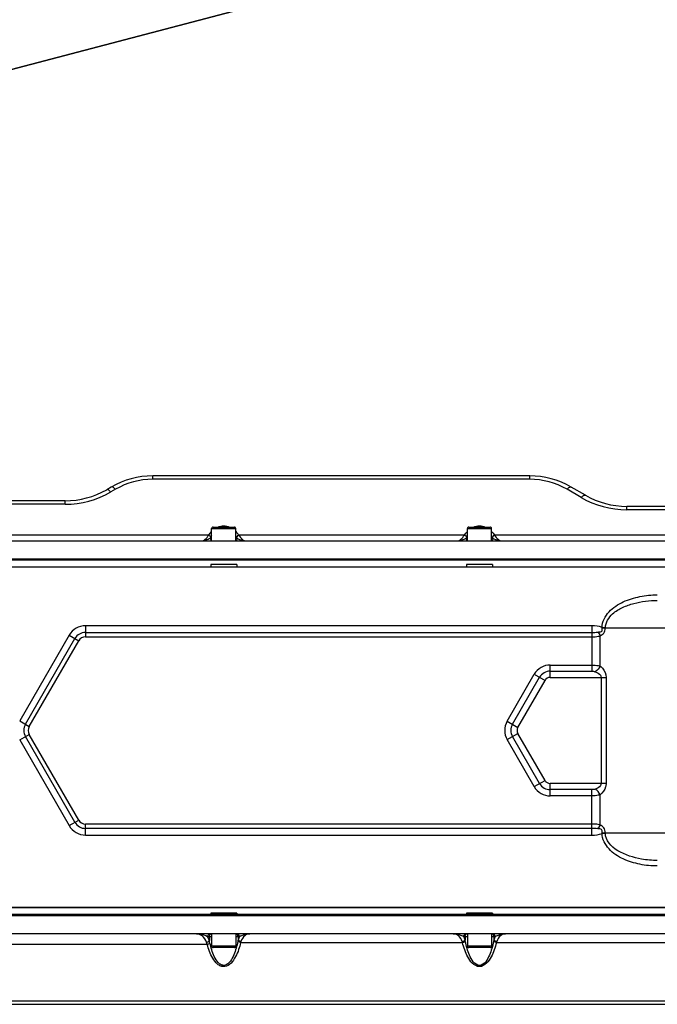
# Model space of a CAD drawing. Header units: millimetres. Extents: x 0 to 8410, y 0 to 5940.
# Tile 76 of 122: x 5341 to 5572, y 750 to 1106. Entities that reach past the tile are written whole.
import ezdxf

# ---------------------------------------------------------------- set-up
doc = ezdxf.new("R2010")
doc.units = ezdxf.units.MM
doc.header["$LTSCALE"] = 462.55
doc.layers.get('0').update_dxf_attribs({"linetype": 'CONTINUOUS'})
for name, color, linetype in [('204101000016_DXF_DIMENSION', 7, 'CONTINUOUS'), ('304102000041DXF_CONTINUOUS_LINE', 7, 'CONTINUOUS'), ('304102000042DXF_CONTINUOUS_LINE', 7, 'CONTINUOUS'), ('304102000044DXF_CONTINUOUS_LINE', 7, 'CONTINUOUS'), ('304106000033DXF_CONTINUOUS_LINE', 7, 'CONTINUOUS'), ('501023000065DXF_CONTINUOUS_LINE', 7, 'CONTINUOUS')]:
    doc.layers.add(name, color=color, linetype=linetype)
doc.styles.get("Standard").update_dxf_attribs({"font": 'txt', "width": 0.7})
doc.dimstyles.new('DIMSTYLE_8', dxfattribs={"dimtxt": 90, "dimasz": 50, "dimexe": 1.5, "dimexo": 0, "dimtad": 1, "dimdec": 0, "dimdsep": 46, "dimtxsty": 'Standard', "dimblk": '_FILLED', "dimblk1": '_FILLED', "dimblk2": '_FILLED', "dimcen": 0.09, "dimclrt": 5, "dimazin": 2, "dimtfac": 1, "dimtdec": 0, "dimtofl": 0, "dimtmove": 0, "dimatfit": 3, "dimldrblk": '_FILLED', "dimfxl": 1, "dimtolj": 1, "dimarcsym": 0})

# ---------------------------------------------------------------- blocks, each defined once
blk = doc.blocks.new('_FILLED')
at = {"color": 0, "linetype": 'ByBlock'}
blk.add_solid([(0, 0), (-1, 0.17), (-1, -0.17)], dxfattribs=at)
blk = doc.blocks.new('*D29')
at = {"layer": '204101000016_DXF_DIMENSION', "color": 2, "linetype": 'Continuous'}
for p, q in [((4430.23, 848.67), (6760.01, 1461.49)), ((6365.67, 1357.76), (4430.23, 848.67)), ((6365.67, 1357.76), (6365.67, 1357.76))]:
    blk.add_line(p, q, dxfattribs=at)
at = {"layer": '204101000016_DXF_DIMENSION', "color": 2, "linetype": 'Continuous', "xscale": 50, "yscale": 50, "zscale": 50, "rotation": 194.7380830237}
blk.add_blockref('_FILLED', (6365.67, 1357.76), dxfattribs=at)

msp = doc.modelspace()

# ---------------------------------------------------------------- linework, layer by layer
at = {"layer": '304102000041DXF_CONTINUOUS_LINE', "color": 7, "linetype": 'Continuous'}
for p, q in [((5410.54415, 907.67366), (5327.42499, 907.67366)), ((5503.04415, 907.67366), (5419.92499, 907.67366)), ((5595.54415, 907.67366), (5512.42499, 907.67366)), ((5750.23457, 784.67366), (5268.23457, 784.67366))]:
    msp.add_line(p, q, dxfattribs=at)
at = {"layer": '304102000041DXF_CONTINUOUS_LINE', "color": 9, "linetype": 'Continuous'}
for p, q in [((5548.40124, 886.50209), (5365.25123, 886.50209)), ((5365.25123, 886.50209), (5365.25123, 882.50209)), ((5548.40124, 886.50209), (5548.40124, 870.0813)), ((5359.33764, 883.08787), (5341.43978, 852.08787)), ((5359.33764, 883.08787), (5362.80174, 881.08787)), ((5365.25123, 884.10209), (5548.40124, 884.10209)), ((5551.40169, 871.92402), (5551.40139, 882.87239)), ((5552.09538, 885.74179), (5552.06976, 885.88042)), ((5552.07037, 885.88012), (5553.27086, 885.84546)), ((5553.26335, 885.67366), (5553.27081, 885.84546)), ((5603.73457, 885.67366), (5553.26335, 885.67366)), ((5343.51824, 850.88787), (5361.4161, 881.88787)), ((5344.90388, 850.08787), (5362.80174, 881.08787)), ((5365.25123, 882.50209), (5548.40124, 882.50209)), ((5533.32303, 872.31737), (5548.40124, 872.31737)), ((5533.32303, 867.84523), (5533.32303, 872.31737)), ((5517.75445, 851.99551), (5527.56941, 868.99551)), ((5527.56941, 868.99551), (5531.44239, 866.75945)), ((5533.32303, 870.0813), (5548.40124, 870.0813)), ((5519.69094, 850.87748), (5529.5059, 867.87748)), ((5521.62744, 849.75945), (5531.44239, 866.75945)), ((5533.32303, 867.84523), (5553.53457, 867.84523)), ((5551.73457, 867.84523), (5551.73457, 829.50209)), ((5553.53457, 867.84523), (5553.53457, 829.50209)), ((5341.43978, 852.08787), (5344.90388, 850.08787)), ((5517.75445, 851.99551), (5521.62744, 849.75945)), ((5341.43978, 845.25945), (5344.90388, 847.25945)), ((5362.80174, 816.25945), (5344.90388, 847.25945)), ((5517.75445, 845.35181), (5521.62744, 847.58787)), ((5531.44239, 830.58787), (5521.62744, 847.58787)), ((5341.43978, 845.25945), (5359.33764, 814.25945)), ((5361.4161, 815.45945), (5343.51824, 846.45945)), ((5527.56941, 828.35181), (5517.75445, 845.35181)), ((5529.5059, 829.46984), (5519.69094, 846.46984)), ((5527.56941, 828.35181), (5531.44239, 830.58787)), ((5553.53457, 829.50209), (5533.32303, 829.50209)), ((5533.32303, 825.02995), (5533.32303, 829.50209)), ((5548.40124, 827.26602), (5533.32303, 827.26602)), ((5548.40124, 810.84523), (5548.40124, 827.26602)), ((5548.40124, 825.02995), (5533.32303, 825.02995)), ((5551.40165, 814.47477), (5551.4017, 825.4233)), ((5359.33764, 814.25945), (5362.80174, 816.25945)), ((5548.40124, 814.84523), (5365.25123, 814.84523)), ((5365.25123, 810.84523), (5365.25123, 814.84523)), ((5548.40123, 813.24523), (5365.25123, 813.24523)), ((5552.06976, 811.4669), (5552.09539, 811.60553)), ((5552.06977, 811.46691), (5553.27081, 811.50186)), ((5553.26335, 811.67369), (5603.73457, 811.67366)), ((5553.27081, 811.50186), (5553.26335, 811.67369)), ((5365.25123, 810.84523), (5548.40124, 810.84523))]:
    msp.add_line(p, q, dxfattribs=at)
for centre, radius, start, end in [((5365.25123, 879.67366), 6.82843, 90, 150), ((5365.25123, 879.67366), 4.42839, 90, 150), ((5365.25123, 879.67366), 2.82836, 90, 150), ((5533.32303, 865.67366), 6.64365, 90, 150), ((5533.32303, 865.67366), 4.40763, 90, 150), ((5533.32303, 865.67366), 2.17157, 90, 150), ((5347.35337, 848.67366), 4.42839, 150, 210), ((5523.50807, 848.67366), 6.64365, 150, 210), ((5523.50807, 848.67366), 4.40763, 150, 210), ((5347.35337, 848.67366), 2.82836, 150, 210), ((5523.50807, 848.67366), 2.17157, 150, 210), ((5533.32303, 831.67366), 4.40763, 210, 270), ((5533.32303, 831.67366), 2.17157, 210, 270), ((5533.32303, 831.67366), 6.64365, 210, 270), ((5365.25123, 817.67366), 4.42839, 210, 270), ((5365.25123, 817.67366), 2.82836, 210, 270), ((5365.25123, 817.67366), 6.82843, 210, 270)]:
    msp.add_arc(centre, radius, start, end, dxfattribs=at)
for points, knots in [([(5552.07039, 885.88022), (5552.12705, 887.94614), (5554.27788, 892.01273), (5559.67076, 895.39195), (5565.7401, 897.28457), (5569.96261, 897.67376), (5572.0679, 897.67366)], [0, 0, 0, 0, 0.246833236, 0.497318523, 0.748557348, 1, 1, 1, 1]), ([(5553.27081, 885.84546), (5553.32961, 887.71336), (5555.3939, 890.84117), (5559.45753, 893.24165), (5564.88194, 895.18159), (5569.20807, 895.67369), (5572.06719, 895.67366)], [0, 0, 0, 0, 0.246167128, 0.43470166, 0.623388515, 1, 1, 1, 1]), ([(5548.40124, 882.50209), (5549.18101, 882.50196), (5550.19872, 882.55874), (5551.18307, 882.79867), (5551.40139, 882.87235)], [0, 0, 0, 0, 0.771903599, 1, 1, 1, 1]), ([(5550.52311, 884.22247), (5550.7502, 884.25379), (5551.17881, 884.31768), (5552.25205, 884.23566), (5552.17976, 885.28974), (5552.09538, 885.74179)], [0, 0, 0, 0, 0.25014408, 0.498203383, 1, 1, 1, 1]), ([(5551.40139, 882.87239), (5551.88251, 883.14252), (5552.94197, 883.79448), (5553.23452, 885.05107), (5553.26335, 885.67366)], [0, 0, 0, 0, 0.469578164, 1, 1, 1, 1]), ([(5552.09538, 885.74179), (5552.37542, 885.72864), (5552.71649, 885.71368), (5553.05696, 885.68604), (5553.11753, 885.67827)], [0, 0, 0, 0, 0.821128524, 1, 1, 1, 1]), ([(5548.40124, 872.31737), (5549.18161, 872.31782), (5550.20018, 872.24368), (5551.18229, 871.99561), (5551.40169, 871.92433)], [0, 0, 0, 0, 0.77183279, 1, 1, 1, 1]), ([(5549.60124, 869.88484), (5550.30365, 869.60071), (5551.31159, 869.11953), (5551.73494, 868.1109), (5551.73457, 867.84523)], [0, 0, 0, 0, 0.740401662, 1, 1, 1, 1]), ([(5551.40169, 871.92402), (5551.6905, 871.69021), (5552.8281, 870.62912), (5553.53682, 869.03359), (5553.53457, 867.84523)], [0, 0, 0, 0, 0.238208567, 1, 1, 1, 1]), ([(5551.73457, 829.50209), (5551.73489, 829.23642), (5551.31161, 828.22781), (5550.30365, 827.74661), (5549.60124, 827.46248)], [0, 0, 0, 0, 0.259598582, 1, 1, 1, 1]), ([(5553.53457, 829.50209), (5553.53527, 829.08254), (5553.31394, 827.51037), (5552.29374, 826.14548), (5551.4017, 825.4233)], [0, 0, 0, 0, 0.267690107, 1, 1, 1, 1]), ([(5551.4017, 825.42299), (5551.18229, 825.35171), (5550.20018, 825.10363), (5549.18161, 825.0295), (5548.40124, 825.02995)], [0, 0, 0, 0, 0.228166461, 1, 1, 1, 1]), ([(5551.40165, 814.47489), (5551.18331, 814.54858), (5550.19889, 814.78857), (5549.18109, 814.84534), (5548.40124, 814.84523)], [0, 0, 0, 0, 0.228092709, 1, 1, 1, 1]), ([(5552.09539, 811.60553), (5552.17591, 812.03789), (5552.13398, 813.27251), (5550.97124, 813.06287), (5550.52312, 813.12485)], [0, 0, 0, 0, 0.492936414, 1, 1, 1, 1]), ([(5553.26335, 811.67369), (5553.2345, 812.29468), (5552.94355, 813.55094), (5551.88418, 814.20399), (5551.40165, 814.47477)], [0, 0, 0, 0, 0.529084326, 1, 1, 1, 1]), ([(5552.09539, 811.60553), (5552.37542, 811.61868), (5552.7165, 811.63363), (5553.05697, 811.66128), (5553.11754, 811.66906)], [0, 0, 0, 0, 0.82112485, 1, 1, 1, 1]), ([(5572.06717, 801.67366), (5570.15794, 801.67364), (5563.32318, 802.09747), (5553.44012, 806.14174), (5553.27081, 811.50186)], [0, 0, 0, 0, 0.26254511, 1, 1, 1, 1]), ([(5572.0679, 799.67366), (5569.96262, 799.67356), (5565.74013, 800.06275), (5559.6709, 801.95533), (5554.27777, 805.33454), (5552.12748, 809.40115), (5552.07039, 811.4671)], [0, 0, 0, 0, 0.251441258, 0.502678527, 0.75316122, 1, 1, 1, 1])]:
    msp.add_open_spline(points, degree=3, knots=knots, dxfattribs=at)
for points in [[(5552.07039, 885.88022), (5550.95279, 886.41855), (5549.64173, 886.50213), (5548.40124, 886.50209)], [(5548.40124, 884.10209), (5549.10967, 884.10199), (5549.82143, 884.12497), (5550.52311, 884.22247)], [(5550.52313, 884.22251), (5550.91758, 883.85831), (5551.2197, 883.37756), (5551.40125, 882.8723)], [(5548.40124, 870.0813), (5548.77372, 870.08131), (5549.23915, 870.09932), (5549.48827, 869.82241)], [(5551.40125, 871.92445), (5550.98433, 871.11921), (5550.35638, 870.38683), (5549.60124, 869.88485)], [(5549.60124, 827.46248), (5549.24578, 827.31863), (5548.82258, 827.22675), (5548.45709, 827.34279)], [(5551.40116, 825.42287), (5550.98423, 826.22808), (5550.35632, 826.96045), (5549.60124, 827.46248)], [(5550.52312, 813.12485), (5549.82141, 813.22226), (5549.10966, 813.24533), (5548.40123, 813.24523)], [(5550.52312, 813.12485), (5550.91757, 813.48904), (5551.21967, 813.96978), (5551.40123, 814.47502)], [(5548.40124, 810.84523), (5549.64173, 810.84519), (5550.95279, 810.92877), (5552.07039, 811.4671)]]:
    msp.add_open_spline(points, degree=3, dxfattribs=at)
at = {"layer": '304102000042DXF_CONTINUOUS_LINE', "color": 7, "linetype": 'Continuous'}
for p, q in [((5692.73457, 782.17366), (5322.73457, 782.17366)), ((5747.23308, 775.17366), (5268.23606, 775.17366)), ((5285.53072, 749.67366), (5729.93842, 749.67366))]:
    msp.add_line(p, q, dxfattribs=at)
at = {"layer": '304102000042DXF_CONTINUOUS_LINE', "color": 9, "linetype": 'Continuous'}
for p, q in [((5409.40718, 774.17366), (5410.03842, 774.17366)), ((5410.03842, 774.17366), (5410.03795, 772.70692)), ((5410.03842, 774.17366), (5410.87457, 774.17366)), ((5419.59457, 774.17366), (5420.43072, 774.17366)), ((5420.43072, 774.17366), (5420.92458, 774.17365)), ((5420.43072, 774.17366), (5420.43072, 772.85017)), ((5502.04456, 774.17365), (5502.53842, 774.17366)), ((5502.53842, 774.17366), (5503.37457, 774.17366)), ((5502.53842, 774.17366), (5502.53842, 772.85017)), ((5512.09457, 774.17366), (5512.93072, 774.17366)), ((5512.93072, 774.17366), (5513.42458, 774.17365)), ((5512.93072, 774.17366), (5512.93072, 772.85017)), ((5328.7029, 771.36773), (5409.26623, 771.36777)), ((5421.36365, 772.00192), (5501.60549, 772.00192)), ((5513.86365, 772.00192), (5594.10549, 772.00192)), ((5322.73526, 750.94235), (5692.73389, 750.94235))]:
    msp.add_line(p, q, dxfattribs=at)
for points in [[(5421.46995, 772.33214), (5421.41496, 772.16673), (5421.36366, 772.00192)], [(5501.60549, 772.00192), (5501.55408, 772.16706), (5501.49919, 772.33214)], [(5513.96995, 772.33214), (5513.91496, 772.16673), (5513.86366, 772.00192)]]:
    msp.add_lwpolyline(points, dxfattribs=at)
for centre, radius, start, end in [((5435.44528, 769.38766), 15.40863, 167.0140257, 168.5718672), ((5487.60249, 769.40467), 15.32819, 11.424045, 12.9900621), ((5527.94528, 769.38766), 15.40863, 167.0140257, 168.5718672)]:
    msp.add_arc(centre, radius, start, end, dxfattribs=at)
for points, knots in [([(5405.37686, 775.17355), (5405.74069, 775.17411), (5407.12918, 775.08009), (5408.51263, 774.68067), (5409.40717, 774.17367)], [0, 0, 0, 0, 0.26136089, 1, 1, 1, 1]), ([(5408.99919, 772.11712), (5408.6608, 772.98556), (5407.75885, 774.47363), (5406.09826, 775.17357), (5405.37687, 775.17366)], [0, 0, 0, 0, 0.563696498, 1, 1, 1, 1]), ([(5408.99919, 772.11713), (5409.30718, 772.19314), (5409.69411, 772.35776), (5409.98668, 772.63854), (5410.03843, 772.70582)], [0, 0, 0, 0, 0.788927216, 1, 1, 1, 1]), ([(5420.34214, 772.4407), (5420.00495, 770.76986), (5419.31716, 768.24844), (5417.81044, 765.24585), (5416.05815, 763.53562), (5414.20936, 763.86017), (5412.87698, 765.02873), (5411.77463, 766.91), (5410.87488, 769.31779), (5410.44493, 770.97373), (5410.261, 771.80636)], [0, 0, 0, 0, 0.248307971, 0.373329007, 0.498360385, 0.562375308, 0.625991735, 0.751225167, 0.875782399, 1, 1, 1, 1]), ([(5421.36365, 772.00192), (5421.07309, 772.06288), (5420.7096, 772.18066), (5420.39908, 772.39063), (5420.34214, 772.4407)], [0, 0, 0, 0, 0.796565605, 1, 1, 1, 1]), ([(5421.46995, 772.33216), (5421.16762, 772.40012), (5420.78824, 772.54059), (5420.48461, 772.79058), (5420.43068, 772.85017)], [0, 0, 0, 0, 0.794053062, 1, 1, 1, 1]), ([(5420.92456, 774.17361), (5421.18323, 774.32687), (5422.36813, 774.88735), (5423.69053, 775.17401), (5424.6988, 775.17355)], [0, 0, 0, 0, 0.229704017, 1, 1, 1, 1]), ([(5424.69879, 775.17366), (5424.04385, 775.17361), (5422.53127, 774.52221), (5421.74518, 773.13669), (5421.46995, 772.33214)], [0, 0, 0, 0, 0.43509945, 1, 1, 1, 1]), ([(5498.27033, 775.17355), (5499.27867, 775.17354), (5500.60111, 774.88745), (5501.78595, 774.3268), (5502.04458, 774.17361)], [0, 0, 0, 0, 0.770350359, 1, 1, 1, 1]), ([(5501.49919, 772.33214), (5501.22396, 773.13669), (5500.43788, 774.52219), (5498.92529, 775.17364), (5498.27034, 775.17366)], [0, 0, 0, 0, 0.564896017, 1, 1, 1, 1]), ([(5501.49919, 772.33208), (5501.80151, 772.40006), (5502.18088, 772.54054), (5502.48445, 772.79057), (5502.53835, 772.85017)], [0, 0, 0, 0, 0.794076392, 1, 1, 1, 1]), ([(5501.60549, 772.00192), (5501.89605, 772.06288), (5502.25955, 772.18066), (5502.57007, 772.39063), (5502.62701, 772.4407)], [0, 0, 0, 0, 0.796564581, 1, 1, 1, 1]), ([(5512.84214, 772.4407), (5512.66819, 771.57874), (5512.26566, 769.86576), (5511.36936, 767.35017), (5510.22995, 765.02866), (5507.73455, 763.08371), (5505.23919, 765.02869), (5504.09977, 767.35018), (5503.20348, 769.86577), (5502.80095, 771.57874), (5502.627, 772.4407)], [0, 0, 0, 0, 0.124675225, 0.249651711, 0.375233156, 0.500000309, 0.624768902, 0.750349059, 0.875325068, 1, 1, 1, 1]), ([(5513.86365, 772.00192), (5513.57309, 772.06288), (5513.2096, 772.18066), (5512.89908, 772.39063), (5512.84214, 772.4407)], [0, 0, 0, 0, 0.796565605, 1, 1, 1, 1]), ([(5513.96995, 772.33216), (5513.66762, 772.40012), (5513.28824, 772.54059), (5512.98461, 772.79058), (5512.93068, 772.85017)], [0, 0, 0, 0, 0.794053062, 1, 1, 1, 1]), ([(5513.42456, 774.17361), (5513.68323, 774.32687), (5514.86813, 774.88735), (5516.19053, 775.17401), (5517.1988, 775.17355)], [0, 0, 0, 0, 0.229704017, 1, 1, 1, 1]), ([(5517.19879, 775.17366), (5516.54385, 775.17361), (5515.03127, 774.52221), (5514.24518, 773.13669), (5513.96995, 772.33214)], [0, 0, 0, 0, 0.43509945, 1, 1, 1, 1]), ([(5421.36365, 772.00192), (5420.94098, 770.25659), (5419.95208, 767.00422), (5416.99105, 763.03021), (5414.13134, 763.38917), (5412.55389, 764.42919), (5411.16966, 766.304), (5410.03749, 768.77624), (5409.49637, 770.49958), (5409.26623, 771.36777)], [0, 0, 0, 0, 0.248007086, 0.494862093, 0.56039401, 0.625063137, 0.751218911, 0.875957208, 1, 1, 1, 1]), ([(5409.26628, 771.36757), (5409.44901, 771.40953), (5409.68375, 771.46539), (5410.08285, 771.64324), (5410.05805, 771.7536)], [0, 0, 0, 0, 0.623701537, 1, 1, 1, 1]), ([(5513.86365, 772.00192), (5513.64601, 771.10322), (5513.13512, 769.31839), (5512.02398, 766.7391), (5510.51192, 764.37118), (5507.7346, 762.74899), (5504.95722, 764.37116), (5503.44515, 766.73913), (5502.33402, 769.3184), (5501.82313, 771.10323), (5501.60549, 772.00192)], [0, 0, 0, 0, 0.123547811, 0.24771246, 0.373144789, 0.499996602, 0.62685819, 0.752288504, 0.876452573, 1, 1, 1, 1])]:
    msp.add_open_spline(points, degree=3, knots=knots, dxfattribs=at)
for points in [[(5409.40718, 774.17366), (5409.40718, 774.61462), (5409.83225, 775.17366), (5410.27321, 775.17366)], [(5410.03795, 772.70692), (5409.87363, 773.21313), (5409.66622, 773.70875), (5409.40718, 774.17366)], [(5410.261, 771.80636), (5410.19425, 772.10857), (5410.1189, 772.40894), (5410.03795, 772.70766)], [(5410.03842, 774.17366), (5410.03842, 774.5291), (5410.2529, 774.94269), (5410.5736, 775.09596)], [(5420.43072, 774.17366), (5420.43072, 774.5291), (5420.21624, 774.94269), (5419.89554, 775.09596)], [(5420.9246, 774.17365), (5420.9246, 774.61461), (5420.49954, 775.17366), (5420.05858, 775.17366)], [(5420.92458, 774.17365), (5420.71821, 773.75041), (5420.55583, 773.30412), (5420.43072, 772.85017)], [(5502.04454, 774.17365), (5502.04453, 774.61461), (5502.4696, 775.17366), (5502.91056, 775.17366)], [(5502.53842, 772.85017), (5502.41331, 773.30412), (5502.25093, 773.7504), (5502.04456, 774.17365)], [(5502.53842, 774.17366), (5502.53842, 774.5291), (5502.7529, 774.94269), (5503.0736, 775.09596)], [(5512.93072, 774.17366), (5512.93072, 774.5291), (5512.71624, 774.94269), (5512.39554, 775.09596)], [(5513.4246, 774.17365), (5513.4246, 774.61461), (5512.99954, 775.17366), (5512.55858, 775.17366)], [(5513.42458, 774.17365), (5513.21821, 773.75041), (5513.05583, 773.30412), (5512.93072, 772.85017)], [(5409.26622, 771.36777), (5409.18585, 771.62047), (5409.09556, 771.87008), (5408.99919, 772.11712)]]:
    msp.add_open_spline(points, degree=3, dxfattribs=at)
at = {"layer": '304102000044DXF_CONTINUOUS_LINE', "color": 7, "linetype": 'Continuous'}
for p, q in [((5525.90187, 940.67366), (5389.56727, 940.67366)), ((5374.56727, 936.65442), (5372.90268, 935.69336)), ((5546.03057, 933.69336), (5540.90187, 936.65442)), ((5357.90187, 931.67366), (5287.89597, 931.67366)), ((5729.03471, 929.67366), (5561.03138, 929.67366)), ((5268.23606, 917.17366), (5747.23308, 917.17366)), ((5747.23308, 910.17366), (5268.23606, 910.17366))]:
    msp.add_line(p, q, dxfattribs=at)
at = {"layer": '304102000044DXF_CONTINUOUS_LINE', "color": 9, "linetype": 'Continuous'}
for p, q in [((5389.56727, 939.44371), (5389.56727, 940.67366)), ((5525.90187, 939.44371), (5525.90187, 940.67366)), ((5525.90187, 939.44371), (5389.56727, 939.44371)), ((5376.06727, 935.8264), (5374.40187, 934.86487)), ((5544.53138, 932.86487), (5539.40187, 935.8264)), ((5357.90187, 930.44371), (5322.73575, 930.44371)), ((5357.90187, 930.44371), (5357.90187, 931.67366)), ((5561.03138, 928.44371), (5561.03138, 929.67366)), ((5692.73353, 928.44371), (5561.03138, 928.44371)), ((5409.8321, 919.22341), (5328.13691, 919.22358)), ((5502.33223, 919.22358), (5420.63705, 919.22338)), ((5594.8321, 919.22341), (5513.13694, 919.22354)), ((5410.87457, 918.08651), (5410.37853, 918.08652)), ((5420.09059, 918.08652), (5419.59457, 918.08651)), ((5503.37457, 918.08661), (5502.87885, 918.08666)), ((5512.59027, 918.08667), (5512.09457, 918.08661))]:
    msp.add_line(p, q, dxfattribs=at)
at = {"layer": '304102000044DXF_CONTINUOUS_LINE', "color": 7, "linetype": 'Continuous'}
for centre, start, end in [((5389.56727, 910.67366), 90, 120), ((5525.90187, 910.67366), 60, 90), ((5357.90187, 961.67366), 270, 300.0017849), ((5561.03138, 959.67366), 239.9982155, 270)]:
    msp.add_arc(centre, 30, start, end, dxfattribs=at)
at = {"layer": '304102000044DXF_CONTINUOUS_LINE', "color": 9, "linetype": 'Continuous'}
for centre, radius, start, end in [((5389.56715, 912.44417), 26.99954, 89.9997368, 120.0002632), ((5525.90168, 912.44303), 27.00068, 60.0003865, 89.9996135), ((5357.90154, 963.44493), 33.00122, 270.0005664, 299.9994336), ((5561.03121, 961.4431), 32.99939, 239.9997151, 270.0002849), ((5398.88192, 924.69581), 13.26102, 330.1058004, 332.7315697), ((5419.21289, 914.22653), 9.60717, 150.528248, 152.7852769), ((5411.31765, 914.25725), 9.53852, 27.219263, 29.6123595), ((5431.59082, 924.69727), 13.26489, 207.2669222, 209.8918802), ((5491.43171, 924.66343), 13.20193, 330.1212016, 332.7574977), ((5511.71289, 914.22653), 9.60717, 150.528248, 152.7852769), ((5503.81765, 914.25725), 9.53852, 27.219263, 29.6123595), ((5524.02155, 924.65445), 13.1837, 207.2394124, 209.8792932)]:
    msp.add_arc(centre, radius, start, end, dxfattribs=at)
for points, knots in [([(5376.06727, 935.8264), (5375.92807, 935.98356), (5375.5531, 936.36695), (5374.89102, 936.84134), (5374.56727, 936.65442)], [0, 0, 0, 0, 0.359636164, 1, 1, 1, 1]), ([(5539.40187, 935.8264), (5539.54107, 935.98356), (5539.91604, 936.36695), (5540.57812, 936.84134), (5540.90187, 936.65442)], [0, 0, 0, 0, 0.35963591, 1, 1, 1, 1]), ([(5374.40187, 934.86487), (5374.26267, 935.02204), (5373.88769, 935.40542), (5373.22562, 935.87981), (5372.90187, 935.6929)], [0, 0, 0, 0, 0.359636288, 1, 1, 1, 1]), ([(5544.53138, 932.86487), (5544.67058, 933.02204), (5545.04556, 933.40542), (5545.70763, 933.87981), (5546.03138, 933.6929)], [0, 0, 0, 0, 0.359636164, 1, 1, 1, 1]), ([(5407.75858, 917.17366), (5407.85906, 917.17366), (5408.106, 917.44328), (5408.83665, 918.01785), (5409.4327, 918.70418), (5409.8321, 919.22341)], [0, 0, 0, 0, 0.103013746, 0.328391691, 1, 1, 1, 1]), ([(5420.63707, 919.22338), (5421.0366, 918.70397), (5421.63301, 918.01746), (5422.36342, 917.44293), (5422.61059, 917.17339), (5422.71097, 917.17366)], [0, 0, 0, 0, 0.671763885, 0.897100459, 1, 1, 1, 1]), ([(5500.25854, 917.17366), (5500.35891, 917.17366), (5500.60566, 917.44313), (5501.33662, 918.01746), (5501.93249, 918.70424), (5502.33223, 919.22358)], [0, 0, 0, 0, 0.102891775, 0.328152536, 1, 1, 1, 1]), ([(5513.13694, 919.22354), (5513.53681, 918.70403), (5514.13301, 918.01703), (5514.86376, 917.4428), (5515.11072, 917.17339), (5515.21097, 917.17366)], [0, 0, 0, 0, 0.672015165, 0.897234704, 1, 1, 1, 1]), ([(5410.37858, 918.08656), (5410.13404, 917.96674), (5409.29571, 917.59168), (5408.41269, 917.17357), (5407.75817, 917.17388)], [0, 0, 0, 0, 0.293808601, 1, 1, 1, 1]), ([(5422.71097, 917.17388), (5422.53775, 917.17387), (5421.61477, 917.34354), (5420.76931, 917.75409), (5420.09053, 918.08657)], [0, 0, 0, 0, 0.186451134, 1, 1, 1, 1]), ([(5502.87905, 918.08706), (5502.63466, 917.96679), (5501.79602, 917.59182), (5500.91284, 917.17355), (5500.25817, 917.17386)], [0, 0, 0, 0, 0.293814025, 1, 1, 1, 1]), ([(5515.21097, 917.17386), (5515.038, 917.17382), (5514.11497, 917.34415), (5513.26866, 917.7532), (5512.59007, 918.08707)], [0, 0, 0, 0, 0.186143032, 1, 1, 1, 1])]:
    msp.add_open_spline(points, degree=3, knots=knots, dxfattribs=at)
for points in [[(5413.10769, 922.2054), (5414.41487, 922.7697), (5416.07353, 922.76616), (5417.37905, 922.198)], [(5505.60769, 922.2054), (5506.91487, 922.7697), (5508.57353, 922.76616), (5509.87905, 922.198)], [(5409.8321, 919.22341), (5410.13418, 919.71062), (5410.4815, 920.17358), (5410.87255, 920.59275)], [(5409.83223, 919.22361), (5410.10365, 919.11384), (5410.48719, 918.96545), (5410.51755, 918.67426)], [(5419.61984, 920.56748), (5420.00137, 920.155), (5420.34088, 919.70085), (5420.63705, 919.22338)], [(5420.63691, 919.22358), (5420.36547, 919.11382), (5419.98193, 918.96546), (5419.95151, 918.67425)], [(5502.33223, 919.22358), (5502.63427, 919.71073), (5502.98154, 920.17363), (5503.37255, 920.59275)], [(5502.33223, 919.22361), (5502.60365, 919.11384), (5502.98719, 918.96545), (5503.01755, 918.67426)], [(5512.11984, 920.56748), (5512.50132, 920.15505), (5512.8408, 919.70096), (5513.13694, 919.22354)], [(5513.13691, 919.22348), (5512.86537, 919.11376), (5512.48189, 918.9655), (5512.45112, 918.67425)], [(5410.3785, 918.08652), (5410.40045, 917.7521), (5410.58607, 917.35613), (5410.89368, 917.22312)], [(5420.09064, 918.08652), (5420.06869, 917.75208), (5419.88304, 917.35607), (5419.57539, 917.22309)], [(5502.87855, 918.08666), (5502.90056, 917.75221), (5503.08607, 917.35617), (5503.3937, 917.22312)], [(5512.59058, 918.08667), (5512.5687, 917.75219), (5512.38307, 917.35607), (5512.07539, 917.22308)]]:
    msp.add_open_spline(points, degree=3, dxfattribs=at)
at = {"layer": '304106000033DXF_CONTINUOUS_LINE', "color": 7, "linetype": 'Continuous'}
for p, q in [((5749.23457, 907.67366), (5266.23457, 907.67366)), ((5268.23606, 910.67366), (5747.23308, 910.67366)), ((5419.92499, 908.67366), (5410.54415, 908.67366)), ((5410.54415, 908.67366), (5410.54415, 907.67366)), ((5419.92499, 908.67366), (5419.92499, 907.67366)), ((5512.42499, 908.67366), (5503.04415, 908.67366)), ((5503.04415, 908.67366), (5503.04415, 907.67366)), ((5512.42499, 908.67366), (5512.42499, 907.67366)), ((5268.23606, 784.67366), (5745.50634, 784.67366)), ((5749.23457, 781.67366), (5266.23457, 781.67366)), ((5419.92499, 782.67366), (5410.54415, 782.67366)), ((5410.54415, 782.67366), (5410.54415, 781.67366)), ((5419.92499, 782.67366), (5419.92499, 781.67366)), ((5512.42499, 782.67366), (5503.04415, 782.67366)), ((5503.04415, 782.67366), (5503.04415, 781.67366)), ((5512.42499, 782.67366), (5512.42499, 781.67366))]:
    msp.add_line(p, q, dxfattribs=at)
at = {"layer": '501023000065DXF_CONTINUOUS_LINE', "color": 7, "linetype": 'Continuous'}
for p, q in [((5411.37457, 922.17366), (5419.09457, 922.17366)), ((5503.87457, 922.17366), (5511.59457, 922.17366)), ((5410.87457, 917.17366), (5410.87457, 921.67366)), ((5419.59457, 917.17366), (5419.59457, 921.67366)), ((5503.37457, 917.17366), (5503.37457, 921.67366)), ((5512.09457, 917.17366), (5512.09457, 921.67366)), ((5410.87457, 775.17366), (5410.87457, 770.67366)), ((5419.59457, 775.17366), (5419.59457, 770.67366)), ((5503.37457, 775.17366), (5503.37457, 770.67366)), ((5512.09457, 775.17366), (5512.09457, 770.67366)), ((5419.09457, 770.17366), (5411.37457, 770.17366)), ((5511.59457, 770.17366), (5503.87457, 770.17366))]:
    msp.add_line(p, q, dxfattribs=at)
at = {"layer": '501023000065DXF_CONTINUOUS_LINE', "color": 9, "linetype": 'Continuous'}
for p, q in [((5410.87457, 921.67366), (5419.59457, 921.67366)), ((5503.37457, 921.67366), (5512.09457, 921.67366)), ((5419.59457, 770.67366), (5410.87457, 770.67366)), ((5512.09457, 770.67366), (5503.37457, 770.67366))]:
    msp.add_line(p, q, dxfattribs=at)
at = {"layer": '501023000065DXF_CONTINUOUS_LINE', "color": 7, "linetype": 'Continuous'}
for centre, start, end in [((5411.37457, 921.67366), 89.9999944, 180), ((5419.09457, 921.67366), 0, 90.0000056), ((5503.87457, 921.67366), 89.9999944, 180), ((5511.59457, 921.67366), 0, 90.0000056), ((5411.37457, 770.67366), 180, 270.0000056), ((5419.09457, 770.67366), 269.9999944, 360), ((5503.87457, 770.67366), 180, 270.0000056), ((5511.59457, 770.67366), 269.9999944, 360)]:
    msp.add_arc(centre, 0.5, start, end, dxfattribs=at)

# ---------------------------------------------------------------- dimensions: what is measured, and where the dimension line sits
at = {"layer": '204101000016_DXF_DIMENSION', "color": 2, "linetype": 'Continuous'}
dim = msp.add_radius_dim(center=(4430.23457, 848.67366), mpoint=(6365.66592, 1357.76438), text='R<>', dimstyle='DIMSTYLE_8', override={"dimpost": '<>'}, dxfattribs=at)
dim.commit()
dim.dimension.update_dxf_attribs({"geometry": '*D29', "text_midpoint": (6449.65089, 1403.12092), "dimtype": 164})

doc.saveas('drawing.dxf')
